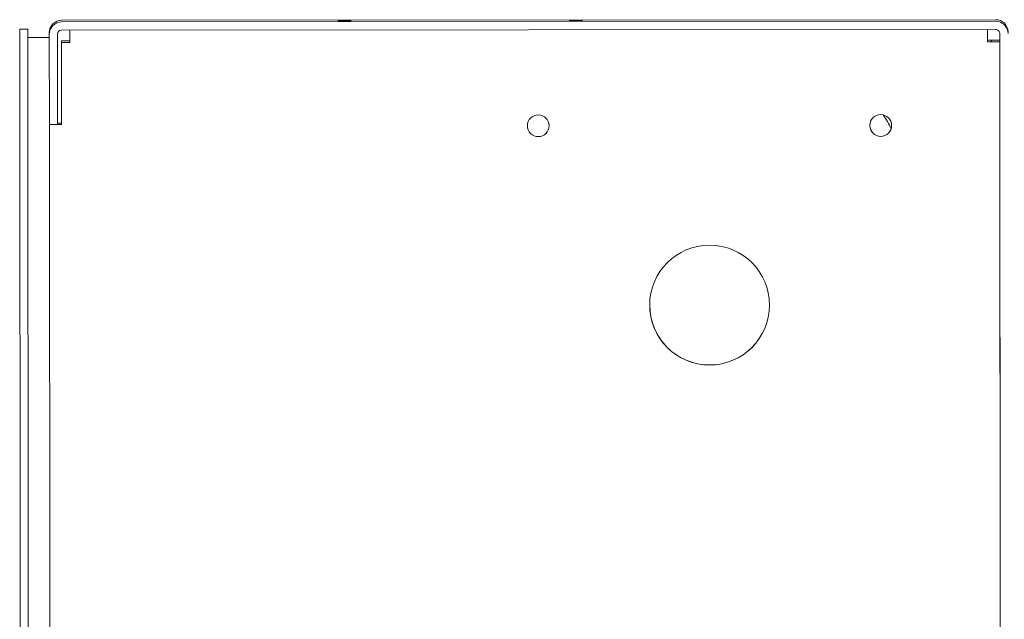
# Model space of a CAD drawing. Header units: inches. Extents: x 1 to 669, y 0 to 417.
# Tile 10 of 256: x 43.6 to 50.79, y 259.14 to 263.52. Entities that reach past the tile are written whole.
import ezdxf

# ---------------------------------------------------------------- set-up
doc = ezdxf.new("R2010")
doc.units = ezdxf.units.IN
doc.header["$LTSCALE"] = 12
doc.header["$MEASUREMENT"] = 0
doc.layers.add('X', color=1, linetype='CONTINUOUS')

msp = doc.modelspace()

# ---------------------------------------------------------------- linework, layer by layer
at = {"layer": 'X', "lineweight": 0}
for p, q in [((50.72265, 263.51726), (43.90226, 263.51281)), ((43.90226, 263.50113), (50.72265, 263.50558)), ((43.65624, 263.4489), (43.59644, 263.44886)), ((43.59644, 263.44886), (43.60223, 254.57387)), ((43.65624, 263.4489), (43.66203, 254.5739)), ((43.65625, 263.4489), (43.65624, 263.4489)), ((43.65629, 263.3864), (43.65625, 263.4489)), ((43.81251, 263.41133), (43.81251, 263.42301)), ((43.81294, 262.75107), (43.81251, 263.41127)), ((43.87274, 262.75111), (43.87231, 263.41131)), ((43.87232, 263.41199), (43.87245, 263.21604)), ((43.90229, 263.44133), (50.72269, 263.44578)), ((43.96229, 263.44124), (43.96229, 263.44137)), ((50.66269, 263.44574), (50.66269, 263.44561)), ((50.6627, 263.44574), (50.66273, 263.39695)), ((50.75271, 263.4158), (50.75846, 254.5954)), ((43.81253, 263.3865), (43.65628, 263.3864)), ((43.90235, 263.36301), (43.96235, 263.36305)), ((43.90235, 263.36296), (43.90235, 263.36301)), ((43.96235, 263.363), (43.90235, 263.36296)), ((43.90235, 263.36296), (43.90236, 263.35138)), ((43.96235, 263.35142), (43.90235, 263.35138)), ((43.90235, 263.35133), (43.90235, 263.35138)), ((43.96235, 263.35137), (43.90235, 263.35133)), ((43.90274, 262.75113), (43.90235, 263.35133)), ((50.69275, 263.36736), (50.69275, 263.36697)), ((50.75255, 263.36701), (50.69275, 263.36697)), ((50.69275, 263.36697), (50.69276, 263.35623)), ((50.75255, 263.35626), (50.69275, 263.35623)), ((50.69275, 263.35623), (50.69275, 263.35583)), ((50.75255, 263.36701), (50.75255, 263.3674)), ((50.75328, 262.25556), (50.75255, 263.36701)), ((50.75255, 263.35587), (50.75255, 263.35626)), ((50.75823, 254.65548), (50.75255, 263.35587)), ((43.87255, 263.05704), (43.87274, 262.76279)), ((43.87274, 262.76279), (43.87274, 262.75111)), ((43.87274, 262.76217), (43.87274, 262.76272)), ((43.87275, 262.75118), (43.87274, 262.76217)), ((43.81294, 262.75107), (43.87274, 262.75111)), ((43.81294, 262.75107), (43.81784, 255.25115)), ((43.87274, 262.75119), (43.87274, 262.75174)), ((50.75492, 259.73556), (50.75336, 262.13455)), ((50.75823, 254.66662), (50.755, 259.61455))]:
    msp.add_line(p, q, dxfattribs=at)
at = {"layer": 'X', "lineweight": 0, "extrusion": (2.92769e-16, 4.00027e-20, -1)}
for centre, major_axis, start_param, end_param in [((43.90231, 263.41133), (-0.0898, 0), -0.0006521, 1.5701442), ((50.72271, 263.41578), (0.0898, 0), -1.5714485, -0.0006521)]:
    msp.add_ellipse(centre, major_axis=major_axis, ratio=0.9999997, start_param=start_param, end_param=end_param, dxfattribs=at)
at = {"layer": 'X', "lineweight": 0}
for centre, major_axis, ratio, start_param, end_param in [((43.90231, 263.42301), (-0.0898, 0), 0.9999997, -1.5701442, 0), ((50.72271, 263.42746), (0.0898, 0), 0.9999997, 0.0135871, 1.5714485), ((43.96235, 263.35144), (-0.00006, 0.0898), 0.0000005, 0.0008345, 1.5716308), ((50.66275, 263.36735), (0.03, 0.00002), 0.0008344, -0.0000005, 1.5707958), ((43.90274, 262.7512), (-0.03, -0.00002), 0.0008344, -0.0000005, 1.5707958), ((48.6338, 261.43424), (-0.4375, 0), 0.9999997, 0.0000284, 1.5714485), ((48.6338, 261.43424), (0.4375, 0), 0.9999997, -1.5701442, -0.0000284)]:
    msp.add_ellipse(centre, major_axis=major_axis, ratio=ratio, start_param=start_param, end_param=end_param, dxfattribs=at)
at = {"layer": 'X', "lineweight": 0, "extrusion": (2.92769e-16, 1.3857e-27, -1)}
for centre in [(45.96846, 263.50874), (45.96846, 263.5066), (47.65645, 263.50984), (47.65645, 263.5077)]:
    msp.add_ellipse(centre, major_axis=(-0.049, -0.00003), ratio=0.0008344, start_param=-3.1415921, end_param=3.1415932, dxfattribs=at)
at = {"layer": 'X', "lineweight": 0, "extrusion": (2.92769e-16, -3.49537e-20, -1)}
for centre, major_axis, start_param, end_param in [((43.90231, 263.41133), (-0.03, 0), -0.0006521, 1.5701442), ((50.72271, 263.41578), (0.03, 0), -1.5714485, -0.0006521)]:
    msp.add_ellipse(centre, major_axis=major_axis, ratio=0.9999997, start_param=start_param, end_param=end_param, dxfattribs=at)
at = {"layer": 'X', "lineweight": 0, "extrusion": (2.31427e-16, 1.10538e-26, -1)}
msp.add_ellipse((50.66275, 263.35581), major_axis=(-0.00006, 0.0898), ratio=0.0000005, start_param=-1.5716308, end_param=-0.0008344, dxfattribs=at)
at = {"layer": 'X', "lineweight": 0, "extrusion": (2.92769e-16, -2.76591e-26, -1)}
msp.add_ellipse((50.66275, 263.36735), major_axis=(0.0898, 0.00006), ratio=0.0008344, start_param=-1.5707958, end_param=0.0000005, dxfattribs=at)
at = {"layer": 'X', "lineweight": 0, "extrusion": (2.92769e-16, -4.27535e-26, -1)}
msp.add_ellipse((50.66275, 263.35581), major_axis=(0.0898, 0.00006), ratio=0.0008344, start_param=0.0000005, end_param=1.5707969, dxfattribs=at)
at = {"layer": 'X', "lineweight": 0, "extrusion": (2.92769e-16, -2.4969e-25, -1)}
msp.add_ellipse((50.66275, 263.35581), major_axis=(0.03, 0.00002), ratio=0.0008344, start_param=0.0000005, end_param=1.5707969, dxfattribs=at)
at = {"layer": 'X', "lineweight": 0, "extrusion": (0, 0, -1)}
msp.add_ellipse((43.8725, 263.13654), major_axis=(-0.00005, 0.0795), ratio=0.0000005, start_param=-0.4852803, end_param=-0.0000001, dxfattribs=at)
at = {"layer": 'X', "lineweight": 0, "extrusion": (3.49765e-16, -6.62876e-14, -1)}
msp.add_ellipse((43.90274, 262.76274), major_axis=(0.0898, 0.00006), ratio=0.0008344, start_param=-1.9114202, end_param=-1.5708806, dxfattribs=at)
at = {"layer": 'X', "lineweight": 0, "extrusion": (2.92769e-16, 8.72174e-25, -1)}
msp.add_ellipse((43.90274, 262.76274), major_axis=(-0.03, -0.00002), ratio=0.0008344, start_param=0.0000005, end_param=1.570544, dxfattribs=at)
at = {"layer": 'X', "lineweight": 0, "extrusion": (2.92769e-16, 2.04497e-20, -1)}
for centre, major_axis, start_param, end_param in [((47.38295, 262.7434), (0.0795, 0), -4.7130411, 1.5701442), ((49.88295, 262.74503), (0.0795, 0), -4.7130411, 1.5701442), ((47.38295, 262.74345), (-0.0795, 0), -1.5714485, -0.0003138), ((49.88295, 262.74508), (-0.0795, 0), -1.5714485, -0.0003138)]:
    msp.add_ellipse(centre, major_axis=major_axis, ratio=0.9999997, start_param=start_param, end_param=end_param, dxfattribs=at)
at = {"layer": 'X', "lineweight": 0, "extrusion": (2.92789e-16, -4.23704e-20, -1)}
msp.add_ellipse((49.55308, 262.55642), major_axis=(0.4375, 0), ratio=0.9999997, start_param=-0.6541059, end_param=-0.3847491, dxfattribs=at)
at = {"layer": 'X', "lineweight": 0, "extrusion": (2.92713e-16, 3.04956e-20, -1)}
msp.add_ellipse((49.55308, 262.55645), major_axis=(0.4375, 0), ratio=0.9999997, start_param=-0.6540189, end_param=-0.3847217, dxfattribs=at)
at = {"layer": 'X', "lineweight": 0, "extrusion": (2.92769e-16, -1.37782e-26, -1)}
msp.add_ellipse((43.90274, 262.7512), major_axis=(-0.0898, -0.00006), ratio=0.0008344, start_param=-1.5707958, end_param=-1.2301713, dxfattribs=at)
at = {"layer": 'X', "lineweight": 0, "extrusion": (2.92769e-16, 7.85925e-20, -1)}
for centre in [(47.38295, 262.74345), (49.88295, 262.74508)]:
    msp.add_ellipse(centre, major_axis=(0.0795, 0), ratio=0.9999997, start_param=0.0003138, end_param=1.5701442, dxfattribs=at)
at = {"layer": 'X', "lineweight": 0, "extrusion": (2.92769e-16, -5.68959e-20, -1)}
msp.add_ellipse((48.6338, 261.43422), major_axis=(0.4375, 0), ratio=0.9999997, start_param=-4.7130411, end_param=1.5701442, dxfattribs=at)
at = {"layer": 'X', "lineweight": 0}
for points in [[(50.75327, 262.25557), (50.75334, 262.25546), (50.7534, 262.25534), (50.75347, 262.25523)], [(50.75327, 262.25346), (50.75334, 262.25335), (50.7534, 262.25324), (50.75347, 262.25312)], [(50.75333, 262.1627), (50.7534, 262.16194), (50.75346, 262.16119), (50.75353, 262.16046)], [(50.75335, 262.13463), (50.75342, 262.13448), (50.75348, 262.13434), (50.75355, 262.13422)], [(50.75355, 262.13422), (50.75348, 262.13434), (50.75341, 262.13445), (50.75335, 262.13456)], [(50.75491, 259.73557), (50.75498, 259.73546), (50.75505, 259.73534), (50.75511, 259.73523)], [(50.75491, 259.73347), (50.75498, 259.73335), (50.75505, 259.73324), (50.75511, 259.73312)], [(50.75497, 259.6427), (50.75504, 259.64194), (50.75511, 259.64119), (50.75517, 259.64046)], [(50.75499, 259.61463), (50.75506, 259.61448), (50.75513, 259.61434), (50.75519, 259.61422)], [(50.75519, 259.61422), (50.75512, 259.61434), (50.75506, 259.61445), (50.75499, 259.61457)]]:
    msp.add_open_spline(points, degree=3, dxfattribs=at)

doc.saveas('drawing.dxf')
